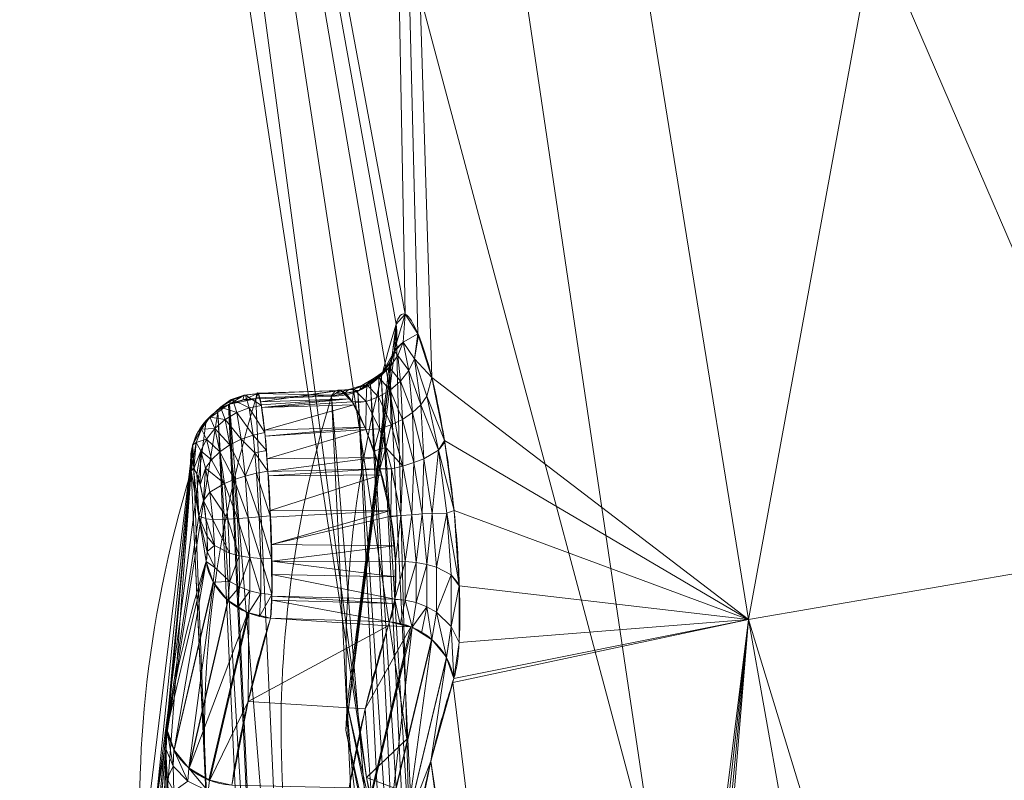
# Model space of a CAD drawing. Header units: millimetres. Extents: x -71 to 71, y -145 to 145.
# Tile 18 of 256: x -42.55 to -38.21, y -109.46 to -106.11. Entities that reach past the tile are written whole.
import ezdxf

# ---------------------------------------------------------------- set-up
doc = ezdxf.new("R2010")
doc.units = ezdxf.units.MM
doc.layers.add('1', color=7, linetype='CONTINUOUS')

msp = doc.modelspace()

# ---------------------------------------------------------------- linework, layer by layer
at = {"layer": '1', "color": 163, "linetype": 'Continuous', "lineweight": 13}
for p, q in [((-41.178, -107.767, -4.833), (-41.5118, -107.7781, -4.8367)), ((-40.9229, -108.7626, -5.1683), (-41.4469, -108.7452, -5.1624))]:
    msp.add_line(p, q, dxfattribs=at)
at = {"layer": '1', "color": 163, "linetype": 'Continuous', "lineweight": 13, "extrusion": (0.096087, 0.317768, -0.943287)}
msp.add_arc((8.3158, -109.8657, -33.6427), 0.3, 155.411, 252.0708, dxfattribs=at)
at = {"layer": '1', "color": 163, "linetype": 'Continuous', "lineweight": 13, "extrusion": (0.096773, 0.317769, -0.943217)}
msp.add_arc((8.2193, -110.5472, -33.7038), 0.3, 335.262, 71.964, dxfattribs=at)
at = {"layer": '1', "color": 163, "linetype": 'Continuous', "lineweight": 13, "extrusion": (-0.097977, -0.317688, 0.94312)}
msp.add_arc((-7.6315, -110.9502, 33.7391), 0.3, 204.9687, 284.2082, dxfattribs=at)
at = {"layer": '1', "color": 163, "linetype": 'Continuous', "lineweight": 13, "extrusion": (0.100883, 0.317498, -0.942877)}
msp.add_arc((5.9897, -111.4312, -33.7873), 0.3, 75.3325, 154.4955, dxfattribs=at)
at = {"layer": '1', "color": 163, "linetype": 'Continuous', "lineweight": 13, "extrusion": (-0.049953, -0.31883, 0.946495)}
msp.add_arc((-24.2038, -109.1346, 34.1694), 0.3, 196.8743, 276.4326, dxfattribs=at)
at = {"layer": '1', "color": 163, "linetype": 'Continuous', "lineweight": 13}
for points, knots in [([(-40.6385, -109.0123, -5.222), (-40.633, -108.995, -5.2732), (-40.6233, -108.9511, -5.3729), (-40.6108, -108.8253, -5.5513), (-40.6112, -108.6001, -5.7129), (-40.6326, -108.2808, -5.8038), (-40.6773, -107.9552, -5.7522), (-40.7346, -107.6687, -5.5938), (-40.7973, -107.4751, -5.3311), (-40.8455, -107.3972, -5.07), (-40.876, -107.406, -4.8536), (-40.888, -107.4315, -4.748), (-40.8933, -107.4488, -4.6968)], [0, 0, 0, 0, 0.0625, 0.125, 0.25, 0.375, 0.5, 0.625, 0.75, 0.875, 0.9375, 1, 1, 1, 1]), ([(-41.4469, -108.7452, -5.1624), (-41.4455, -108.7345, -5.194), (-41.4431, -108.7068, -5.2551), (-41.4398, -108.6288, -5.3643), (-41.4396, -108.4937, -5.468), (-41.4462, -108.2965, -5.5209), (-41.458, -108.0943, -5.4944), (-41.4717, -107.9176, -5.3928), (-41.4881, -107.7932, -5.2316), (-41.4999, -107.7488, -5.0677), (-41.5074, -107.7527, -4.9337), (-41.5105, -107.7675, -4.8683), (-41.5118, -107.7781, -4.8367)], [0, 0, 0, 0, 0.0625, 0.125, 0.25, 0.375, 0.5, 0.625, 0.75, 0.875, 0.9375, 1, 1, 1, 1]), ([(-41.178, -107.767, -4.833), (-41.1727, -107.7559, -4.8659), (-41.1606, -107.7403, -4.9338), (-41.1313, -107.7362, -5.0721), (-41.0866, -107.7813, -5.2398), (-41.0362, -107.8857, -5.3759), (-40.9949, -107.9946, -5.456), (-40.9637, -108.0861, -5.4994), (-40.9363, -108.1855, -5.5245), (-40.9093, -108.3241, -5.532), (-40.8918, -108.4977, -5.4884), (-40.8947, -108.6409, -5.3798), (-40.9077, -108.7228, -5.2652), (-40.9174, -108.7515, -5.2013), (-40.9229, -108.7626, -5.1683)], [0, 0, 0, 0, 0.0625, 0.125, 0.25, 0.375, 0.4375, 0.5, 0.5625, 0.625, 0.75, 0.875, 0.9375, 1, 1, 1, 1]), ([(-41.7965, -108.0964, -4.9731), (-41.7951, -108.092, -4.9862), (-41.792, -108.0858, -5.0132), (-41.7843, -108.0844, -5.0685), (-41.7724, -108.1049, -5.1349), (-41.757, -108.1524, -5.2033), (-41.7426, -108.2248, -5.2456), (-41.7313, -108.3084, -5.2573), (-41.7258, -108.3892, -5.2322), (-41.7251, -108.4468, -5.1915), (-41.7274, -108.4756, -5.152), (-41.7295, -108.4882, -5.1273), (-41.7308, -108.4932, -5.1144), (-41.7315, -108.4954, -5.1078)], [0, 0, 0, 0, 0.0625, 0.125, 0.25, 0.375, 0.5, 0.625, 0.75, 0.875, 0.9375, 0.96875, 1, 1, 1, 1]), ([(-41.6182, -109.4821, -2.9749), (-41.6073, -109.4125, -3.1815), (-41.5949, -109.3429, -3.388), (-41.5634, -109.1853, -3.8561), (-41.5434, -109.0972, -4.1177), (-41.4987, -108.9211, -4.6403), (-41.474, -108.8331, -4.9014), (-41.4469, -108.7453, -5.1624), (-41.4469, -108.7452, -5.1624), (-41.4469, -108.7452, -5.1624)], [0, 0, 0, 0, 0.282887, 0.282887, 0.641444, 0.641444, 0.999974, 0.999974, 1, 1, 1, 1]), ([(-40.9229, -108.7626, -5.1683), (-40.9229, -108.7626, -5.1683), (-40.9229, -108.7626, -5.1683), (-40.9508, -108.8504, -4.9075), (-40.9763, -108.9383, -4.6466), (-41.0225, -109.1141, -4.1242), (-41.0432, -109.2022, -3.8629), (-41.0756, -109.3585, -3.3986), (-41.0883, -109.4268, -3.1958), (-41.0996, -109.4951, -2.9929)], [0, 0, 0, 0, 0.000026, 0.000026, 0.36034, 0.36034, 0.72068, 0.72068, 1, 1, 1, 1]), ([(-40.8137, -109.742, -3.0603), (-40.8026, -109.674, -3.2619), (-40.79, -109.606, -3.4634), (-40.7578, -109.4502, -3.9247), (-40.7373, -109.3626, -4.1844), (-40.6915, -109.1873, -4.7035), (-40.6662, -109.0998, -4.9629), (-40.6385, -109.0123, -5.222)], [0, 0, 0, 0, 0.279311, 0.279311, 0.63965, 0.63965, 1, 1, 1, 1])]:
    msp.add_open_spline(points, degree=3, knots=knots, dxfattribs=at)
for points in [[(-40.8933, -107.4488, -4.6968), (-41.0948, -108.1175, -2.7166), (-41.1932, -109.3529, 0.9493), (-40.9106, -110.3593, 3.9299), (-40.7288, -110.8012, 5.2404)], [(-41.5118, -107.7781, -4.8367), (-41.5971, -108.0582, -4.0054), (-41.7204, -108.6198, -2.3384), (-41.7595, -109.4641, 0.1678), (-41.6476, -110.3077, 2.6723), (-41.4718, -110.8677, 4.3351), (-41.3585, -111.1467, 5.1634)], [(-41.0131, -111.1353, 5.1673), (-41.2287, -110.6117, 3.6125), (-41.4908, -109.5269, 0.3914), (-41.3592, -108.3663, -3.054), (-41.178, -107.767, -4.833)], [(-41.6428, -111.4804, 5.0899), (-41.8179, -111.0506, 3.8123), (-42.1022, -110.0505, 0.843), (-42.0072, -108.7863, -2.9205), (-41.7965, -108.0964, -4.9731)], [(-41.7315, -108.4954, -5.1078), (-41.8075, -108.7406, -4.3776), (-41.8652, -108.9872, -3.6435), (-41.9041, -109.2351, -2.9068)], [(-41.8692, -109.8021, -2.4976), (-41.9013, -109.55, -2.4979), (-41.917, -109.3168, -2.6638), (-41.9041, -109.2351, -2.9068)]]:
    msp.add_open_spline(points, degree=3, dxfattribs=at)
for points in [[(-39.3392, -108.7523, -11.1659), (-41.0234, -98.3203, -8.0652), (-37.2442, -97.3177, -15.9615)], [(-37.2442, -97.3177, -15.9615), (-35.958, -108.1694, -18.6279), (-39.3392, -108.7523, -11.1659)], [(-42.4282, -98.9188, 0.0055), (-41.0234, -98.3203, -8.0652), (-40.8527, -107.4053, -5.0133)], [(-41.0234, -98.3203, -8.0652), (-40.7355, -107.6844, -5.5762), (-40.7967, -107.4914, -5.3216)], [(-40.7355, -107.6844, -5.5762), (-41.0234, -98.3203, -8.0652), (-39.3392, -108.7523, -11.1659)], [(-40.7967, -107.4914, -5.3216), (-40.8527, -107.4053, -5.0133), (-41.0234, -98.3203, -8.0652)], [(-41.0232, -109.4484, 4.1999), (-42.5536, -99.3802, 7.6604), (-42.4282, -98.9188, 0.0055)], [(-40.8527, -107.4053, -5.0133), (-40.8933, -107.4488, -4.6968), (-42.4282, -98.9188, 0.0055)], [(-42.4282, -98.9188, 0.0055), (-40.846, -109.2802, 0.7316), (-41.0232, -109.4484, 4.1999)], [(-42.4282, -98.9188, 0.0055), (-40.8794, -107.9843, -3.1094), (-40.846, -109.2802, 0.7316)], [(-40.8933, -107.4488, -4.6968), (-40.8794, -107.9843, -3.1094), (-42.4282, -98.9188, 0.0055)], [(-42.5536, -99.3802, 7.6604), (-41.0232, -109.4484, 4.1999), (-39.7376, -109.935, 12.0645)], [(-39.7376, -109.935, 12.0645), (-41.1933, -100.1131, 15.8777), (-42.5536, -99.3802, 7.6604)], [(-41.1933, -100.1131, 15.8777), (-39.7376, -109.935, 12.0645), (-36.8112, -110.2718, 19.4347)], [(-36.8112, -110.2718, 19.4347), (-37.9325, -100.6386, 23.4731), (-41.1933, -100.1131, 15.8777)], [(-40.8527, -107.4053, -5.0133), (-40.8616, -107.5279, -5.0145), (-40.9004, -107.562, -4.7356)], [(-40.9004, -107.562, -4.7356), (-40.8933, -107.4488, -4.6968), (-40.8527, -107.4053, -5.0133)], [(-40.8616, -107.5279, -5.0145), (-40.8527, -107.4053, -5.0133), (-40.7967, -107.4914, -5.3216)], [(-41.1153, -109.24, 0.2385), (-41.1084, -109.1272, 0.2766), (-40.8933, -107.4488, -4.6968)], [(-40.8933, -107.4488, -4.6968), (-40.8992, -107.5621, -4.7355), (-41.1153, -109.24, 0.2385)], [(-40.7967, -107.4914, -5.3216), (-40.8115, -107.6024, -5.2817), (-40.8616, -107.5279, -5.0145)], [(-40.7967, -107.4914, -5.3216), (-40.795, -107.497, -5.3289), (-40.8115, -107.6024, -5.2817)], [(-40.8115, -107.6024, -5.2817), (-40.795, -107.497, -5.3289), (-40.7355, -107.6844, -5.5762)], [(-40.8616, -107.5279, -5.0145), (-40.8856, -107.5864, -5.0142), (-40.9007, -107.5674, -4.7375)], [(-40.9007, -107.5674, -4.7375), (-40.9004, -107.562, -4.7356), (-40.8616, -107.5279, -5.0145)], [(-40.8369, -107.6533, -5.2624), (-40.8856, -107.5864, -5.0142), (-40.8616, -107.5279, -5.0145)], [(-40.8616, -107.5279, -5.0145), (-40.8115, -107.6024, -5.2817), (-40.8369, -107.6533, -5.2624)], [(-41.1153, -109.24, 0.2385), (-40.8992, -107.5621, -4.7355), (-40.9221, -107.6193, -4.7571)], [(-40.9221, -107.6396, -5.016), (-40.9586, -107.6711, -4.7783), (-40.9007, -107.5674, -4.7375)], [(-40.9007, -107.5674, -4.7375), (-40.8856, -107.5864, -5.0142), (-40.9221, -107.6396, -5.016)], [(-40.8735, -107.7001, -5.2469), (-40.9221, -107.6396, -5.016), (-40.8856, -107.5864, -5.0142)], [(-40.8856, -107.5864, -5.0142), (-40.8369, -107.6533, -5.2624), (-40.8735, -107.7001, -5.2469)], [(-41.1153, -109.24, 0.2385), (-40.9221, -107.6193, -4.7571), (-40.7597, -110.9718, 5.1872)], [(-40.7597, -110.9718, 5.1872), (-40.9221, -107.6193, -4.7571), (-40.9586, -107.6711, -4.7783)], [(-40.7842, -107.8041, -5.4683), (-40.8369, -107.6533, -5.2624), (-40.8115, -107.6024, -5.2817)], [(-40.7355, -107.6844, -5.5762), (-40.7573, -107.7672, -5.5024), (-40.8115, -107.6024, -5.2817)], [(-40.8115, -107.6024, -5.2817), (-40.7573, -107.7672, -5.5024), (-40.7842, -107.8041, -5.4683)], [(-40.9899, -107.6871, -4.9074), (-41.0106, -107.7086, -4.7962), (-40.9586, -107.6711, -4.7783)], [(-40.7962, -111.0254, 5.1742), (-40.9586, -107.6711, -4.7783), (-41.0065, -107.7136, -4.7975)], [(-40.9221, -107.6396, -5.016), (-40.9691, -107.6836, -5.0198), (-40.9899, -107.6871, -4.9074)], [(-40.9899, -107.6871, -4.9074), (-40.9586, -107.6711, -4.7783), (-40.9221, -107.6396, -5.016)], [(-40.9192, -107.7397, -5.2362), (-40.9691, -107.6836, -5.0198), (-40.9221, -107.6396, -5.016)], [(-40.9586, -107.6711, -4.7783), (-40.7962, -111.0254, 5.1742), (-40.7597, -110.9718, 5.1872)], [(-40.9221, -107.6396, -5.016), (-40.8735, -107.7001, -5.2469), (-40.9192, -107.7397, -5.2362)], [(-40.8208, -107.8387, -5.4391), (-40.8735, -107.7001, -5.2469), (-40.8369, -107.6533, -5.2624)], [(-40.8369, -107.6533, -5.2624), (-40.7842, -107.8041, -5.4683), (-40.8208, -107.8387, -5.4391)], [(-41.0567, -107.7418, -4.8121), (-41.0446, -107.7189, -4.9184), (-41.1023, -107.7376, -4.9281)], [(-41.0796, -107.7354, -5.0321), (-41.1023, -107.7376, -4.9281), (-41.0446, -107.7189, -4.9184)], [(-41.0446, -107.7189, -4.9184), (-41.0229, -107.7159, -5.0254), (-41.0796, -107.7354, -5.0321)], [(-41.0254, -107.7895, -5.2308), (-41.0796, -107.7354, -5.0321), (-41.0229, -107.7159, -5.0254)], [(-40.8437, -111.0705, 5.1656), (-41.0065, -107.7136, -4.7975), (-41.062, -107.744, -4.8134)], [(-40.9899, -107.6871, -4.9074), (-41.0446, -107.7189, -4.9184), (-41.0567, -107.7418, -4.8121)], [(-41.0567, -107.7418, -4.8121), (-41.0106, -107.7086, -4.7962), (-40.9899, -107.6871, -4.9074)], [(-41.0229, -107.7159, -5.0254), (-41.0446, -107.7189, -4.9184), (-40.9899, -107.6871, -4.9074)], [(-41.0229, -107.7159, -5.0254), (-40.9711, -107.7698, -5.2309), (-41.0254, -107.7895, -5.2308)], [(-40.9899, -107.6871, -4.9074), (-40.9691, -107.6836, -5.0198), (-41.0229, -107.7159, -5.0254)], [(-40.9711, -107.7698, -5.2309), (-41.0229, -107.7159, -5.0254), (-40.9691, -107.6836, -5.0198)], [(-41.0065, -107.7136, -4.7975), (-40.8437, -111.0705, 5.1656), (-40.7962, -111.0254, 5.1742)], [(-40.9691, -107.6836, -5.0198), (-40.9192, -107.7397, -5.2362), (-40.9711, -107.7698, -5.2309)], [(-40.8653, -107.8689, -5.4168), (-40.9192, -107.7397, -5.2362), (-40.8735, -107.7001, -5.2469)], [(-40.8735, -107.7001, -5.2469), (-40.8208, -107.8387, -5.4391), (-40.8653, -107.8689, -5.4168)], [(-40.7573, -107.7672, -5.5024), (-40.7355, -107.6844, -5.5762), (-40.6793, -107.9624, -5.7345)], [(-39.3392, -108.7523, -11.1659), (-40.6793, -107.9624, -5.7345), (-40.7355, -107.6844, -5.5762)], [(-41.5636, -107.7623, -4.9454), (-41.6213, -107.7811, -4.9553), (-41.6278, -107.8011, -4.8563)], [(-41.6278, -107.8011, -4.8563), (-41.5692, -107.7836, -4.8444), (-41.5636, -107.7623, -4.9454)], [(-41.5568, -107.7622, -5.0455), (-41.6135, -107.782, -5.0529), (-41.6213, -107.7811, -4.9553)], [(-41.6213, -107.7811, -4.9553), (-41.5636, -107.7623, -4.9454), (-41.5568, -107.7622, -5.0455)], [(-41.6135, -107.782, -5.0529), (-41.5568, -107.7622, -5.0455), (-41.541, -107.8186, -5.2319)], [(-41.5692, -107.7836, -4.8444), (-41.5118, -107.7781, -4.8367), (-41.507, -107.7558, -4.9371)], [(-41.507, -107.7558, -4.9371), (-41.5636, -107.7623, -4.9454), (-41.5692, -107.7836, -4.8444)], [(-41.5636, -107.7623, -4.9454), (-41.507, -107.7558, -4.9371), (-41.5012, -107.7544, -5.0373)], [(-41.5012, -107.7544, -5.0373), (-41.5568, -107.7622, -5.0455), (-41.5636, -107.7623, -4.9454)], [(-41.5568, -107.7622, -5.0455), (-41.5012, -107.7544, -5.0373), (-41.4874, -107.8083, -5.226)], [(-41.4874, -107.8083, -5.226), (-41.541, -107.8186, -5.2319), (-41.5568, -107.7622, -5.0455)], [(-41.5118, -107.7781, -4.8367), (-41.178, -107.767, -4.833), (-41.1707, -107.7621, -4.8703), (-41.5099, -107.7735, -4.8733)], [(-41.5022, -107.7546, -5.0221), (-41.5099, -107.7735, -4.8733), (-41.1707, -107.7621, -4.8703)], [(-41.5016, -107.7531, -5.0342), (-41.5022, -107.7546, -5.0221), (-41.1409, -107.7421, -5.0227)], [(-41.1707, -107.7621, -4.8703), (-41.1409, -107.7421, -5.0227), (-41.5022, -107.7546, -5.0221)], [(-41.4915, -107.7909, -5.1736), (-41.5016, -107.7531, -5.0342), (-41.1409, -107.7421, -5.0227)], [(-41.1409, -107.7421, -5.0227), (-41.1384, -107.7405, -5.0355), (-41.4915, -107.7909, -5.1736)], [(-41.1384, -107.7405, -5.0355), (-41.1003, -107.7782, -5.1783), (-41.4915, -107.7909, -5.1736)], [(-40.8986, -111.1044, 5.1618), (-41.062, -107.744, -4.8134), (-41.178, -107.767, -4.833)], [(-41.1577, -107.7534, -4.9371), (-41.178, -107.767, -4.833), (-41.1222, -107.7554, -4.8234)], [(-41.1222, -107.7554, -4.8234), (-41.1023, -107.7376, -4.9281), (-41.1577, -107.7534, -4.9371)], [(-41.1384, -107.7405, -5.0355), (-41.1577, -107.7534, -4.9371), (-41.1023, -107.7376, -4.9281)], [(-41.1023, -107.7376, -4.9281), (-41.0796, -107.7354, -5.0321), (-41.1384, -107.7405, -5.0355)], [(-41.0862, -107.7921, -5.2311), (-41.1384, -107.7405, -5.0355), (-41.0796, -107.7354, -5.0321)], [(-41.1023, -107.7376, -4.9281), (-41.1222, -107.7554, -4.8234), (-41.0567, -107.7418, -4.8121)], [(-41.0796, -107.7354, -5.0321), (-41.0254, -107.7895, -5.2308), (-41.0862, -107.7921, -5.2311)], [(-41.062, -107.744, -4.8134), (-40.8986, -111.1044, 5.1618), (-40.8437, -111.0705, 5.1656)], [(-40.9151, -107.8932, -5.4022), (-40.9711, -107.7698, -5.2309), (-40.9192, -107.7397, -5.2362)], [(-40.9192, -107.7397, -5.2362), (-40.8653, -107.8689, -5.4168), (-40.9151, -107.8932, -5.4022)], [(-41.6673, -107.8145, -5.0588), (-41.6833, -107.8315, -4.8722), (-41.6213, -107.7811, -4.9553)], [(-41.6833, -107.8315, -4.8722), (-41.6278, -107.8011, -4.8563), (-41.6213, -107.7811, -4.9553)], [(-41.6331, -107.8033, -4.8576), (-41.6792, -107.8366, -4.8735), (-41.478, -111.1801, 5.1685)], [(-41.6213, -107.7811, -4.9553), (-41.6135, -107.782, -5.0529), (-41.6673, -107.8145, -5.0588)], [(-41.6673, -107.8145, -5.0588), (-41.6135, -107.782, -5.0529), (-41.5954, -107.8389, -5.2329)], [(-41.478, -111.1801, 5.1685), (-41.4727, -111.1786, 5.1683), (-41.6275, -107.8022, -4.8566), (-41.6331, -107.8033, -4.8576)], [(-41.3585, -111.1467, 5.1634), (-41.5118, -107.7781, -4.8367), (-41.6275, -107.8022, -4.8566)], [(-41.6275, -107.8022, -4.8566), (-41.4727, -111.1786, 5.1683), (-41.3585, -111.1467, 5.1634)], [(-41.541, -107.8186, -5.2319), (-41.5954, -107.8389, -5.2329), (-41.6135, -107.782, -5.0529)], [(-41.3585, -111.1467, 5.1634), (-41.0131, -111.1353, 5.1673), (-41.178, -107.767, -4.833), (-41.5118, -107.7781, -4.8367)], [(-41.4877, -107.8051, -5.2257), (-41.4915, -107.7909, -5.1736), (-41.1003, -107.7782, -5.1783)], [(-41.4862, -107.8168, -5.2402), (-41.4877, -107.8051, -5.2257), (-41.1003, -107.7782, -5.1783)], [(-41.1003, -107.7782, -5.1783), (-41.0862, -107.7921, -5.2311), (-41.4862, -107.8168, -5.2402)], [(-41.0862, -107.7921, -5.2311), (-41.0802, -107.8042, -5.2472), (-41.4862, -107.8168, -5.2402)], [(-41.4737, -107.9167, -5.3643), (-41.4862, -107.8168, -5.2402), (-41.0802, -107.8042, -5.2472)], [(-41.0802, -107.8042, -5.2472), (-41.0316, -107.9029, -5.3783), (-41.4737, -107.9167, -5.3643)], [(-41.178, -107.767, -4.833), (-41.0131, -111.1353, 5.1673), (-40.8986, -111.1044, 5.1618)], [(-41.0254, -107.7895, -5.2308), (-41.0836, -107.7974, -5.2382), (-41.0862, -107.7921, -5.2311)], [(-41.0263, -107.9136, -5.3924), (-41.0836, -107.7974, -5.2382), (-41.0254, -107.7895, -5.2308)], [(-41.0254, -107.7895, -5.2308), (-40.967, -107.9108, -5.3956), (-41.0263, -107.9136, -5.3924)], [(-40.967, -107.9108, -5.3956), (-41.0254, -107.7895, -5.2308), (-40.9711, -107.7698, -5.2309)], [(-40.9711, -107.7698, -5.2309), (-40.9151, -107.8932, -5.4022), (-40.967, -107.9108, -5.3956)], [(-40.7714, -108.0424, -5.5651), (-40.8208, -107.8387, -5.4391), (-40.7842, -107.8041, -5.4683)], [(-40.7842, -107.8041, -5.4683), (-40.7573, -107.7672, -5.5024), (-40.7067, -108.005, -5.645)], [(-40.7842, -107.8041, -5.4683), (-40.7067, -108.005, -5.645), (-40.7714, -108.0424, -5.5651)], [(-40.6793, -107.9624, -5.7345), (-40.7067, -108.005, -5.645), (-40.7573, -107.7672, -5.5024)], [(-41.5238, -111.216, 5.1627), (-41.6792, -107.8366, -4.8735), (-41.9525, -109.5663, 0.1358)], [(-41.6792, -107.8366, -4.8735), (-41.7313, -107.874, -4.8915), (-41.9525, -109.5663, 0.1358)], [(-41.6673, -107.8145, -5.0588), (-41.7143, -107.8587, -5.0628), (-41.7313, -107.874, -4.8915)], [(-41.7313, -107.874, -4.8915), (-41.6833, -107.8315, -4.8722), (-41.6673, -107.8145, -5.0588)], [(-41.7143, -107.8587, -5.0628), (-41.6673, -107.8145, -5.0588), (-41.6473, -107.8696, -5.2283)], [(-41.6792, -107.8366, -4.8735), (-41.5238, -111.216, 5.1627), (-41.478, -111.1801, 5.1685)], [(-41.5954, -107.8389, -5.2329), (-41.6473, -107.8696, -5.2283), (-41.6673, -107.8145, -5.0588)], [(-41.6473, -107.8696, -5.2283), (-41.5954, -107.8389, -5.2329), (-41.5763, -107.9562, -5.3767)], [(-41.5954, -107.8389, -5.2329), (-41.541, -107.8186, -5.2319), (-41.524, -107.9381, -5.3828)], [(-41.524, -107.9381, -5.3828), (-41.5763, -107.9562, -5.3767), (-41.5954, -107.8389, -5.2329)], [(-41.541, -107.8186, -5.2319), (-41.4874, -107.8083, -5.226), (-41.4725, -107.9269, -5.3813)], [(-41.4725, -107.9269, -5.3813), (-41.524, -107.9381, -5.3828), (-41.541, -107.8186, -5.2319)], [(-40.8149, -108.0596, -5.5354), (-40.8653, -107.8689, -5.4168), (-40.8208, -107.8387, -5.4391)], [(-40.8208, -107.8387, -5.4391), (-40.7714, -108.0424, -5.5651), (-40.8149, -108.0596, -5.5354)], [(-41.9525, -109.5663, 0.1358), (-41.7313, -107.874, -4.8915), (-41.7891, -107.9778, -4.9324)], [(-41.7143, -107.8587, -5.0628), (-41.7509, -107.9121, -5.0643), (-41.7678, -107.926, -4.9127)], [(-41.7678, -107.926, -4.9127), (-41.7313, -107.874, -4.8915), (-41.7143, -107.8587, -5.0628)], [(-41.7509, -107.9121, -5.0643), (-41.7143, -107.8587, -5.0628), (-41.6931, -107.9096, -5.2177)], [(-41.6473, -107.8696, -5.2283), (-41.6931, -107.9096, -5.2177), (-41.7143, -107.8587, -5.0628)], [(-41.6931, -107.9096, -5.2177), (-41.6473, -107.8696, -5.2283), (-41.6263, -107.9811, -5.3624)], [(-41.5763, -107.9562, -5.3767), (-41.6263, -107.9811, -5.3624), (-41.6473, -107.8696, -5.2283)], [(-40.9388, -107.9927, -5.4578), (-40.967, -107.9108, -5.3956), (-40.9151, -107.8932, -5.4022)], [(-40.9388, -107.9927, -5.4578), (-40.9151, -107.8932, -5.4022), (-40.8629, -108.0746, -5.5144)], [(-40.8629, -108.0746, -5.5144), (-40.9151, -107.8932, -5.4022), (-40.8653, -107.8689, -5.4168)], [(-40.8653, -107.8689, -5.4168), (-40.8149, -108.0596, -5.5354), (-40.8629, -108.0746, -5.5144)], [(-41.7509, -107.9121, -5.0643), (-41.7749, -107.9706, -5.0636), (-41.7906, -107.9832, -4.9343)], [(-41.7906, -107.9832, -4.9343), (-41.7678, -107.926, -4.9127), (-41.7509, -107.9121, -5.0643)], [(-41.7749, -107.9706, -5.0636), (-41.7509, -107.9121, -5.0643), (-41.7298, -107.9568, -5.2018)], [(-41.6931, -107.9096, -5.2177), (-41.7298, -107.9568, -5.2018), (-41.7509, -107.9121, -5.0643)], [(-41.7298, -107.9568, -5.2018), (-41.6931, -107.9096, -5.2177), (-41.671, -108.0119, -5.3399)], [(-41.6263, -107.9811, -5.3624), (-41.671, -108.0119, -5.3399), (-41.6931, -107.9096, -5.2177)], [(-41.524, -107.9381, -5.3828), (-41.4725, -107.9269, -5.3813), (-41.4653, -108.0064, -5.4396)], [(-41.4705, -107.9427, -5.3965), (-41.4737, -107.9167, -5.3643), (-41.0316, -107.9029, -5.3783)], [(-41.0316, -107.9029, -5.3783), (-41.0263, -107.9136, -5.3924), (-41.4705, -107.9427, -5.3965)], [(-41.4628, -108.0428, -5.4514), (-41.4705, -107.9427, -5.3965), (-41.0263, -107.9136, -5.3924)], [(-41.0263, -107.9136, -5.3924), (-40.9825, -108.0364, -5.4659), (-41.4628, -108.0428, -5.4514)], [(-40.9924, -108.0088, -5.4493), (-41.0263, -107.9136, -5.3924), (-40.967, -107.9108, -5.3956)], [(-40.967, -107.9108, -5.3956), (-40.9388, -107.9927, -5.4578), (-40.9924, -108.0088, -5.4493)], [(-41.7891, -107.9778, -4.9324), (-41.9892, -109.6189, 0.1186), (-41.9525, -109.5663, 0.1358)], [(-41.9388, -109.6482, 0.108), (-41.9892, -109.6189, 0.1186), (-41.7891, -107.9778, -4.9324)], [(-41.7891, -107.9778, -4.9324), (-41.7894, -107.9833, -4.9343), (-41.9388, -109.6482, 0.108)], [(-41.7749, -107.9706, -5.0636), (-41.7858, -108.0867, -5.0561), (-41.7965, -108.0965, -4.9731)], [(-41.7965, -108.0965, -4.9731), (-41.7906, -107.9832, -4.9343), (-41.7749, -107.9706, -5.0636)], [(-41.7858, -108.0867, -5.0561), (-41.7749, -107.9706, -5.0636), (-41.7552, -108.0079, -5.1815)], [(-41.7298, -107.9568, -5.2018), (-41.7552, -108.0079, -5.1815), (-41.7749, -107.9706, -5.0636)], [(-41.7552, -108.0079, -5.1815), (-41.7298, -107.9568, -5.2018), (-41.7077, -108.0471, -5.3103)], [(-41.671, -108.0119, -5.3399), (-41.7077, -108.0471, -5.3103), (-41.7298, -107.9568, -5.2018)], [(-41.6263, -107.9811, -5.3624), (-41.5763, -107.9562, -5.3767), (-41.5587, -108.1191, -5.4662)], [(-41.5763, -107.9562, -5.3767), (-41.524, -107.9381, -5.3828), (-41.5159, -108.0171, -5.4386)], [(-41.5587, -108.1191, -5.4662), (-41.5763, -107.9562, -5.3767), (-41.5159, -108.0171, -5.4386)], [(-41.4653, -108.0064, -5.4396), (-41.5159, -108.0171, -5.4386), (-41.524, -107.9381, -5.3828)], [(-40.6793, -107.9624, -5.7345), (-40.6783, -107.9697, -5.7356), (-40.7067, -108.005, -5.645)], [(-40.7067, -108.005, -5.645), (-40.6783, -107.9697, -5.7356), (-40.6375, -108.2702, -5.7803)], [(-39.3392, -108.7523, -11.1659), (-40.6375, -108.2702, -5.7803), (-40.6793, -107.9624, -5.7345)], [(-41.7197, -109.7881, 0.0576), (-41.9388, -109.6482, 0.108), (-41.7894, -107.9833, -4.9343)], [(-41.7894, -107.9833, -4.9343), (-41.7965, -108.0965, -4.9731), (-41.7197, -109.7881, 0.0576)], [(-41.7552, -108.0079, -5.1815), (-41.7719, -108.1091, -5.1346), (-41.7858, -108.0867, -5.0561)], [(-41.757, -108.1578, -5.1992), (-41.7719, -108.1091, -5.1346), (-41.7552, -108.0079, -5.1815)], [(-41.7552, -108.0079, -5.1815), (-41.7345, -108.0846, -5.2754), (-41.757, -108.1578, -5.1992)], [(-41.7077, -108.0471, -5.3103), (-41.7345, -108.0846, -5.2754), (-41.7552, -108.0079, -5.1815)], [(-41.7077, -108.0471, -5.3103), (-41.671, -108.0119, -5.3399), (-41.6508, -108.152, -5.4147)], [(-41.671, -108.0119, -5.3399), (-41.6263, -107.9811, -5.3624), (-41.6071, -108.1344, -5.4449)], [(-41.6071, -108.1344, -5.4449), (-41.6508, -108.152, -5.4147), (-41.671, -108.0119, -5.3399)], [(-41.5587, -108.1191, -5.4662), (-41.6071, -108.1344, -5.4449), (-41.6263, -107.9811, -5.3624)], [(-41.5159, -108.0171, -5.4386), (-41.5083, -108.1066, -5.4783), (-41.5587, -108.1191, -5.4662)], [(-41.5159, -108.0171, -5.4386), (-41.4653, -108.0064, -5.4396), (-41.4585, -108.0973, -5.4815)], [(-41.4585, -108.0973, -5.4815), (-41.5083, -108.1066, -5.4783), (-41.5159, -108.0171, -5.4386)], [(-40.9644, -108.087, -5.4962), (-40.9924, -108.0088, -5.4493), (-40.9388, -107.9927, -5.4578)], [(-40.9388, -107.9927, -5.4578), (-40.9128, -108.0868, -5.5025), (-40.9644, -108.087, -5.4962)], [(-40.8629, -108.0746, -5.5144), (-40.9128, -108.0868, -5.5025), (-40.9388, -107.9927, -5.4578)], [(-40.7346, -108.2841, -5.596), (-40.7714, -108.0424, -5.5651), (-40.7067, -108.005, -5.645)], [(-40.7067, -108.005, -5.645), (-40.6692, -108.2833, -5.6784), (-40.7346, -108.2841, -5.596)], [(-40.6375, -108.2702, -5.7803), (-40.6692, -108.2833, -5.6784), (-40.7067, -108.005, -5.645)], [(-41.7345, -108.0846, -5.2754), (-41.7077, -108.0471, -5.3103), (-41.6508, -108.152, -5.4147)], [(-41.4585, -108.0985, -5.4819), (-41.4628, -108.0428, -5.4514), (-40.9825, -108.0364, -5.4659)], [(-40.9825, -108.0364, -5.4659), (-40.9644, -108.087, -5.4962), (-41.4585, -108.0985, -5.4819)], [(-40.8242, -108.2895, -5.5417), (-40.8629, -108.0746, -5.5144), (-40.8149, -108.0596, -5.5354)], [(-40.8149, -108.0596, -5.5354), (-40.7774, -108.2863, -5.5646), (-40.8242, -108.2895, -5.5417)], [(-40.7774, -108.2863, -5.5646), (-40.8149, -108.0596, -5.5354), (-40.7714, -108.0424, -5.5651)], [(-40.7714, -108.0424, -5.5651), (-40.7346, -108.2841, -5.596), (-40.7774, -108.2863, -5.5646)], [(-41.6428, -111.4804, 5.0899), (-41.7965, -108.0965, -4.9731), (-41.9592, -109.7811, -1.2828)], [(-41.7965, -108.0965, -4.9731), (-41.9481, -109.7525, -1.5226), (-41.9592, -109.7811, -1.2828)], [(-41.7965, -108.0965, -4.9731), (-41.9253, -109.8161, -1.741), (-41.9481, -109.7525, -1.5226)], [(-41.9253, -109.8161, -1.741), (-41.7965, -108.0965, -4.9731), (-41.9055, -109.245, -2.8797)], [(-41.9041, -109.2351, -2.9068), (-41.9055, -109.245, -2.8797), (-41.7965, -108.0965, -4.9731)], [(-41.9041, -109.2351, -2.9068), (-41.7965, -108.0965, -4.9731), (-41.764, -108.2958, -5.0407)], [(-41.764, -108.2958, -5.0407), (-41.7965, -108.0965, -4.9731), (-41.7864, -108.0861, -5.0527)], [(-41.7864, -108.0861, -5.0527), (-41.7723, -108.1085, -5.1327), (-41.764, -108.2958, -5.0407)], [(-41.7723, -108.1085, -5.1327), (-41.7569, -108.1576, -5.1999), (-41.7433, -108.2257, -5.2401), (-41.764, -108.2958, -5.0407)], [(-41.743, -108.2271, -5.2406), (-41.757, -108.1578, -5.1992), (-41.7345, -108.0846, -5.2754)], [(-41.7345, -108.0846, -5.2754), (-41.7154, -108.1906, -5.3335), (-41.743, -108.2271, -5.2406)], [(-41.6508, -108.152, -5.4147), (-41.7154, -108.1906, -5.3335), (-41.7345, -108.0846, -5.2754)], [(-41.5587, -108.1191, -5.4662), (-41.5083, -108.1066, -5.4783), (-41.4965, -108.2988, -5.4996)], [(-41.5083, -108.1066, -5.4783), (-41.4585, -108.0973, -5.4815), (-41.448, -108.294, -5.5057)], [(-41.448, -108.294, -5.5057), (-41.4965, -108.2988, -5.4996), (-41.5083, -108.1066, -5.4783)], [(-41.4574, -108.1175, -5.4843), (-41.4585, -108.0985, -5.4819), (-40.9644, -108.087, -5.4962)], [(-40.9644, -108.087, -5.4962), (-40.9584, -108.1129, -5.4999), (-41.4574, -108.1175, -5.4843)], [(-40.9162, -108.2954, -5.5263), (-40.9644, -108.087, -5.4962), (-40.9128, -108.0868, -5.5025)], [(-40.9128, -108.0868, -5.5025), (-40.8728, -108.2936, -5.5278), (-40.9162, -108.2954, -5.5263)], [(-40.8728, -108.2936, -5.5278), (-40.9128, -108.0868, -5.5025), (-40.8629, -108.0746, -5.5144)], [(-40.8629, -108.0746, -5.5144), (-40.8242, -108.2895, -5.5417), (-40.8728, -108.2936, -5.5278)], [(-41.7154, -108.1906, -5.3335), (-41.6508, -108.152, -5.4147), (-41.6359, -108.309, -5.429)], [(-41.6508, -108.152, -5.4147), (-41.6071, -108.1344, -5.4449), (-41.5928, -108.3065, -5.4611)], [(-41.5928, -108.3065, -5.4611), (-41.6359, -108.309, -5.429), (-41.6508, -108.152, -5.4147)], [(-41.6071, -108.1344, -5.4449), (-41.5587, -108.1191, -5.4662), (-41.5456, -108.3031, -5.4849)], [(-41.5456, -108.3031, -5.4849), (-41.5928, -108.3065, -5.4611), (-41.6071, -108.1344, -5.4449)], [(-41.4965, -108.2988, -5.4996), (-41.5456, -108.3031, -5.4849), (-41.5587, -108.1191, -5.4662)], [(-41.4485, -108.2716, -5.5037), (-41.4574, -108.1175, -5.4843), (-40.9584, -108.1129, -5.4999)], [(-40.9584, -108.1129, -5.4999), (-40.9216, -108.272, -5.5229), (-41.4485, -108.2716, -5.5037)], [(-41.743, -108.2271, -5.2406), (-41.7154, -108.1906, -5.3335), (-41.7012, -108.3105, -5.3452)], [(-41.6359, -108.309, -5.429), (-41.7012, -108.3105, -5.3452), (-41.7154, -108.1906, -5.3335)], [(-39.3392, -108.7523, -11.1659), (-35.958, -108.1694, -18.6279), (-36.4924, -118.0862, -16.0674)], [(-41.764, -108.2958, -5.0407), (-41.7433, -108.2257, -5.2401), (-41.7324, -108.3068, -5.2512)], [(-41.7012, -108.3105, -5.3452), (-41.7324, -108.3076, -5.2505), (-41.743, -108.2271, -5.2406)], [(-41.4469, -108.3007, -5.5073), (-41.4485, -108.2716, -5.5037), (-40.9216, -108.272, -5.5229)], [(-41.443, -108.4203, -5.4737), (-41.4469, -108.3007, -5.5073), (-40.9216, -108.272, -5.5229)], [(-40.9216, -108.272, -5.5229), (-40.9162, -108.2954, -5.5263), (-41.443, -108.4203, -5.4737)], [(-40.758, -108.5091, -5.5035), (-40.7774, -108.2863, -5.5646), (-40.7346, -108.2841, -5.596)], [(-40.7346, -108.2841, -5.596), (-40.7155, -108.5213, -5.5309), (-40.758, -108.5091, -5.5035)], [(-40.7155, -108.5213, -5.5309), (-40.7346, -108.2841, -5.596), (-40.6692, -108.2833, -5.6784)], [(-40.6692, -108.2833, -5.6784), (-40.6498, -108.5552, -5.6029), (-40.7155, -108.5213, -5.5309)], [(-40.6692, -108.2833, -5.6784), (-40.6375, -108.2702, -5.7803), (-40.6147, -108.5973, -5.6917)], [(-40.6147, -108.5973, -5.6917), (-40.6498, -108.5552, -5.6029), (-40.6692, -108.2833, -5.6784)], [(-40.6143, -108.6028, -5.6902), (-40.6375, -108.2702, -5.7803), (-39.3392, -108.7523, -11.1659)], [(-41.764, -108.2958, -5.0407), (-41.7315, -108.4954, -5.1078), (-41.9041, -109.2351, -2.9068)], [(-41.764, -108.2958, -5.0407), (-41.7266, -108.3869, -5.2284), (-41.7261, -108.4553, -5.1776)], [(-41.7324, -108.3068, -5.2512), (-41.7266, -108.3869, -5.2284), (-41.764, -108.2958, -5.0407)], [(-41.7261, -108.4553, -5.1776), (-41.7312, -108.4944, -5.1107), (-41.764, -108.2958, -5.0407)], [(-41.7312, -108.4944, -5.1107), (-41.7315, -108.4954, -5.1078), (-41.764, -108.2958, -5.0407)], [(-41.6936, -108.4257, -5.3119), (-41.7265, -108.3862, -5.2291), (-41.7324, -108.3076, -5.2505)], [(-41.7324, -108.3076, -5.2505), (-41.7012, -108.3105, -5.3452), (-41.6936, -108.4257, -5.3119)], [(-41.7012, -108.3105, -5.3452), (-41.6359, -108.309, -5.429), (-41.6279, -108.4588, -5.3851)], [(-41.6279, -108.4588, -5.3851), (-41.6936, -108.4257, -5.3119), (-41.7012, -108.3105, -5.3452)], [(-41.6359, -108.309, -5.429), (-41.5928, -108.3065, -5.4611), (-41.5852, -108.4707, -5.4135)], [(-41.5852, -108.4707, -5.4135), (-41.6279, -108.4588, -5.3851), (-41.6359, -108.309, -5.429)], [(-41.5928, -108.3065, -5.4611), (-41.5456, -108.3031, -5.4849), (-41.5385, -108.4788, -5.4346)], [(-41.5385, -108.4788, -5.4346), (-41.5852, -108.4707, -5.4135), (-41.5928, -108.3065, -5.4611)], [(-41.5456, -108.3031, -5.4849), (-41.4965, -108.2988, -5.4996), (-41.4901, -108.4831, -5.448)], [(-41.4901, -108.4831, -5.448), (-41.5385, -108.4788, -5.4346), (-41.5456, -108.3031, -5.4849)], [(-41.4965, -108.2988, -5.4996), (-41.448, -108.294, -5.5057), (-41.4421, -108.4837, -5.454)], [(-41.4421, -108.4837, -5.454), (-41.4901, -108.4831, -5.448), (-41.4965, -108.2988, -5.4996)], [(-40.9162, -108.2954, -5.5263), (-40.9028, -108.4265, -5.4915), (-41.443, -108.4203, -5.4737)], [(-40.8728, -108.2936, -5.5278), (-40.9159, -108.2985, -5.5254), (-40.9162, -108.2954, -5.5263)], [(-40.8956, -108.4969, -5.4729), (-40.9159, -108.2985, -5.5254), (-40.8728, -108.2936, -5.5278)], [(-40.8728, -108.2936, -5.5278), (-40.8524, -108.4964, -5.4715), (-40.8956, -108.4969, -5.4729)], [(-40.8524, -108.4964, -5.4715), (-40.8728, -108.2936, -5.5278), (-40.8242, -108.2895, -5.5417)], [(-40.8242, -108.2895, -5.5417), (-40.8044, -108.5008, -5.4836), (-40.8524, -108.4964, -5.4715)], [(-40.8044, -108.5008, -5.4836), (-40.8242, -108.2895, -5.5417), (-40.7774, -108.2863, -5.5646)], [(-40.7774, -108.2863, -5.5646), (-40.758, -108.5091, -5.5035), (-40.8044, -108.5008, -5.4836)], [(-41.726, -108.4524, -5.1802), (-41.7265, -108.3862, -5.2291), (-41.6936, -108.4257, -5.3119)], [(-41.7315, -108.4954, -5.1078), (-41.726, -108.4524, -5.1802), (-41.693, -108.5224, -5.2401)], [(-41.6936, -108.4257, -5.3119), (-41.693, -108.5224, -5.2401), (-41.726, -108.4524, -5.1802)], [(-41.693, -108.5224, -5.2401), (-41.6936, -108.4257, -5.3119), (-41.6279, -108.4588, -5.3851), (-41.6273, -108.5842, -5.2918)], [(-41.4406, -108.4942, -5.453), (-41.443, -108.4203, -5.4737), (-40.9028, -108.4265, -5.4915)], [(-40.9028, -108.4265, -5.4915), (-40.8956, -108.4969, -5.4729), (-41.4406, -108.4942, -5.453)], [(-41.8723, -109.3265, -2.9359), (-41.9041, -109.2351, -2.9068), (-41.7315, -108.4954, -5.1078)], [(-41.7315, -108.4954, -5.1078), (-41.6994, -108.5868, -5.1353), (-41.8723, -109.3265, -2.9359)], [(-41.693, -108.5224, -5.2401), (-41.7001, -108.5864, -5.1352), (-41.7315, -108.4954, -5.1078)], [(-41.6273, -108.5842, -5.2918), (-41.6279, -108.4588, -5.3851), (-41.5852, -108.4707, -5.4135)], [(-41.5852, -108.4707, -5.4135), (-41.5846, -108.6081, -5.3112), (-41.6273, -108.5842, -5.2918)], [(-41.5846, -108.6081, -5.3112), (-41.5852, -108.4707, -5.4135), (-41.5385, -108.4788, -5.4346)], [(-41.5385, -108.4788, -5.4346), (-41.5379, -108.6258, -5.3252), (-41.5846, -108.6081, -5.3112)], [(-41.4895, -108.6371, -5.3335), (-41.5379, -108.6258, -5.3252), (-41.5385, -108.4788, -5.4346)], [(-41.5385, -108.4788, -5.4346), (-41.4901, -108.4831, -5.448), (-41.4895, -108.6371, -5.3335)], [(-41.4416, -108.6421, -5.3363), (-41.4895, -108.6371, -5.3335), (-41.4901, -108.4831, -5.448)], [(-41.4901, -108.4831, -5.448), (-41.4421, -108.4837, -5.454), (-41.4416, -108.6421, -5.3363)], [(-40.897, -108.5639, -5.421), (-41.4408, -108.5533, -5.4063), (-41.4406, -108.4942, -5.453)], [(-41.4406, -108.4942, -5.453), (-40.8956, -108.4969, -5.4729), (-40.897, -108.5639, -5.421)], [(-40.8524, -108.4964, -5.4715), (-40.8529, -108.666, -5.3441), (-40.8991, -108.6619, -5.3452)], [(-40.8991, -108.6619, -5.3452), (-40.8956, -108.4969, -5.4729), (-40.8524, -108.4964, -5.4715)], [(-40.8529, -108.666, -5.3441), (-40.8524, -108.4964, -5.4715), (-40.8044, -108.5008, -5.4836)], [(-40.8044, -108.5008, -5.4836), (-40.8047, -108.6774, -5.3514), (-40.8529, -108.666, -5.3441)], [(-40.8047, -108.6774, -5.3514), (-40.8044, -108.5008, -5.4836), (-40.758, -108.5091, -5.5035)], [(-41.7001, -108.5864, -5.1352), (-41.693, -108.5224, -5.2401), (-41.6273, -108.5842, -5.2918)], [(-40.758, -108.5091, -5.5035), (-40.7582, -108.6954, -5.3644), (-40.8047, -108.6774, -5.3514)], [(-40.758, -108.5091, -5.5035), (-40.7155, -108.5213, -5.5309), (-40.7156, -108.7197, -5.3828), (-40.7582, -108.6954, -5.3644)], [(-40.7156, -108.7197, -5.3828), (-40.7155, -108.5213, -5.5309), (-40.6498, -108.5552, -5.6029)], [(-41.8723, -109.3265, -2.9359), (-41.6994, -108.5868, -5.1353), (-41.6986, -108.5891, -5.136)], [(-41.6273, -108.5842, -5.2918), (-41.6347, -108.6677, -5.1558), (-41.7001, -108.5864, -5.1352)], [(-41.6347, -108.6677, -5.1558), (-41.6273, -108.5842, -5.2918), (-41.5846, -108.6081, -5.3112)], [(-40.8991, -108.6619, -5.3452), (-41.441, -108.6494, -5.3306), (-41.4408, -108.5533, -5.4063)], [(-41.4408, -108.5533, -5.4063), (-40.897, -108.5639, -5.421), (-40.8991, -108.6619, -5.3452)], [(-40.6498, -108.5552, -5.6029), (-40.6499, -108.7824, -5.433), (-40.7156, -108.7197, -5.3828)], [(-40.6499, -108.7824, -5.433), (-40.6498, -108.5552, -5.6029), (-40.6143, -108.6028, -5.6902)], [(-40.6498, -108.5552, -5.6029), (-40.6147, -108.5973, -5.6917), (-40.6143, -108.6028, -5.6902)], [(-41.8715, -109.3289, -2.9366), (-41.8723, -109.3265, -2.9359), (-41.6986, -108.5891, -5.136)], [(-41.8074, -109.407, -2.9596), (-41.8715, -109.3289, -2.9366), (-41.6986, -108.5891, -5.136)], [(-41.6986, -108.5891, -5.136), (-41.6347, -108.6677, -5.1558), (-41.8074, -109.407, -2.9596)], [(-41.5846, -108.6081, -5.3112), (-41.5917, -108.6994, -5.162), (-41.6347, -108.6677, -5.1558)], [(-41.5917, -108.6994, -5.162), (-41.5846, -108.6081, -5.3112), (-41.5379, -108.6258, -5.3252)], [(-41.5379, -108.6258, -5.3252), (-41.5444, -108.7231, -5.1651), (-41.5917, -108.6994, -5.162)], [(-41.5444, -108.7231, -5.1651), (-41.5379, -108.6258, -5.3252), (-41.4895, -108.6371, -5.3335)], [(-40.6143, -108.6028, -5.6902), (-40.6151, -108.8529, -5.5016), (-40.6499, -108.7824, -5.433)], [(-39.3392, -108.7523, -11.1659), (-40.6151, -108.8529, -5.5016), (-40.6143, -108.6028, -5.6902)], [(-41.6347, -108.6677, -5.1558), (-41.6336, -108.6684, -5.1559), (-41.8063, -109.4076, -2.9597), (-41.8074, -109.407, -2.9596)], [(-41.8063, -109.4076, -2.9597), (-41.6336, -108.6684, -5.1559), (-41.5474, -108.7219, -5.165)], [(-41.4895, -108.6371, -5.3335), (-41.4954, -108.7383, -5.1651), (-41.5444, -108.7231, -5.1651)], [(-41.4954, -108.7383, -5.1651), (-41.4895, -108.6371, -5.3335), (-41.4416, -108.6421, -5.3363)], [(-41.4416, -108.6421, -5.3363), (-41.4469, -108.7452, -5.1624), (-41.4954, -108.7383, -5.1651)], [(-40.9229, -108.7626, -5.1683), (-41.4469, -108.7452, -5.1624), (-41.442, -108.6662, -5.3012)], [(-40.9036, -108.6806, -5.3122), (-41.442, -108.6662, -5.3012), (-41.441, -108.6494, -5.3306)], [(-41.442, -108.6662, -5.3012), (-40.9036, -108.6806, -5.3122), (-40.9229, -108.7626, -5.1683)], [(-41.441, -108.6494, -5.3306), (-40.8991, -108.6619, -5.3452), (-40.9036, -108.6806, -5.3122)], [(-40.8754, -108.7736, -5.167), (-40.9229, -108.7626, -5.1683), (-40.8994, -108.663, -5.3432)], [(-40.8529, -108.666, -5.3441), (-40.8994, -108.663, -5.3432), (-40.8991, -108.6619, -5.3452)], [(-40.8994, -108.663, -5.3432), (-40.8529, -108.666, -5.3441), (-40.8754, -108.7736, -5.167)], [(-40.8226, -108.786, -5.1655), (-40.8754, -108.7736, -5.167), (-40.8529, -108.666, -5.3441)], [(-40.8529, -108.666, -5.3441), (-40.8047, -108.6774, -5.3514), (-40.8226, -108.786, -5.1655)], [(-40.8226, -108.786, -5.1655), (-40.8047, -108.6774, -5.3514), (-40.7582, -108.6954, -5.3644)], [(-40.7582, -108.6954, -5.3644), (-40.7806, -108.812, -5.1697), (-40.8226, -108.786, -5.1655)], [(-40.7353, -108.8401, -5.1744), (-40.7806, -108.812, -5.1697), (-40.7582, -108.6954, -5.3644)], [(-40.7582, -108.6954, -5.3644), (-40.7156, -108.7197, -5.3828), (-40.7353, -108.8401, -5.1744)], [(-41.7195, -109.4602, -2.9728), (-41.8063, -109.4076, -2.9597), (-41.5474, -108.7219, -5.165)], [(-41.5474, -108.7219, -5.165), (-41.5425, -108.723, -5.1649), (-41.7145, -109.4612, -2.9729), (-41.7195, -109.4602, -2.9728)], [(-41.5464, -109.1133, -4.0696), (-41.7145, -109.4612, -2.9729), (-41.5425, -108.723, -5.1649)], [(-41.5425, -108.723, -5.1649), (-41.4469, -108.7452, -5.1624), (-41.5464, -109.1133, -4.0696)], [(-41.5464, -109.1133, -4.0696), (-41.4469, -108.7452, -5.1624), (-40.9283, -108.7796, -5.1178)], [(-41.4469, -108.7452, -5.1624), (-40.9229, -108.7626, -5.1683), (-40.9283, -108.7796, -5.1178)], [(-40.6714, -108.9187, -5.194), (-40.7353, -108.8401, -5.1744), (-40.7156, -108.7197, -5.3828)], [(-40.7156, -108.7197, -5.3828), (-40.6499, -108.7824, -5.433), (-40.6714, -108.9187, -5.194)], [(-39.3392, -108.7523, -11.1659), (-40.6435, -109.0303, -5.1685), (-40.6385, -109.0123, -5.222)], [(-40.6435, -109.0303, -5.1685), (-39.3392, -108.7523, -11.1659), (-40.0132, -114.1822, -5.2259)], [(-40.6385, -109.0123, -5.222), (-40.6151, -108.8529, -5.5016), (-39.3392, -108.7523, -11.1659)], [(-39.3392, -108.7523, -11.1659), (-39.956, -114.3389, -5.5024), (-40.0132, -114.1822, -5.2259)], [(-39.8965, -114.5937, -5.6964), (-39.956, -114.3389, -5.5024), (-39.3392, -108.7523, -11.1659)], [(-39.8458, -114.8939, -5.7837), (-39.8965, -114.5937, -5.6964), (-39.3392, -108.7523, -11.1659)], [(-39.3392, -108.7523, -11.1659), (-37.6809, -118.0874, -12.34), (-39.8458, -114.8939, -5.7837)], [(-36.4924, -118.0862, -16.0674), (-37.6809, -118.0874, -12.34), (-39.3392, -108.7523, -11.1659)], [(-40.9283, -108.7796, -5.1178), (-41.0293, -109.1455, -4.031), (-41.5464, -109.1133, -4.0696)], [(-41.0293, -109.1455, -4.031), (-40.9283, -108.7796, -5.1178), (-40.8274, -108.7848, -5.1656)], [(-40.8274, -108.7848, -5.1656), (-41.0033, -109.516, -2.9947), (-41.0293, -109.1455, -4.031)], [(-40.9984, -109.5171, -2.9948), (-41.0033, -109.516, -2.9947), (-40.8274, -108.7848, -5.1656)], [(-40.9984, -109.5171, -2.9948), (-40.8274, -108.7848, -5.1656), (-40.8226, -108.786, -5.1655)], [(-40.8226, -108.786, -5.1655), (-40.9116, -109.5697, -3.0076), (-40.9984, -109.5171, -2.9948)], [(-40.9283, -108.7796, -5.1178), (-40.9229, -108.7626, -5.1683), (-40.8274, -108.7848, -5.1656)], [(-40.8226, -108.786, -5.1655), (-40.7364, -108.8395, -5.1743), (-40.9116, -109.5697, -3.0076)], [(-40.6499, -108.7824, -5.433), (-40.6704, -108.9215, -5.1948), (-40.6714, -108.9187, -5.194)], [(-40.6385, -109.0123, -5.222), (-40.6704, -108.9215, -5.1948), (-40.6499, -108.7824, -5.433)], [(-40.6499, -108.7824, -5.433), (-40.6151, -108.8529, -5.5016), (-40.6385, -109.0123, -5.222)], [(-40.9105, -109.5703, -3.0078), (-40.9116, -109.5697, -3.0076), (-40.7364, -108.8395, -5.1743)], [(-40.9105, -109.5703, -3.0078), (-40.7364, -108.8395, -5.1743), (-40.7353, -108.8401, -5.1744)], [(-40.7353, -108.8401, -5.1744), (-40.8464, -109.6484, -3.0306), (-40.9105, -109.5703, -3.0078)], [(-40.7353, -108.8401, -5.1744), (-40.6714, -108.9187, -5.194), (-40.8464, -109.6484, -3.0306)], [(-40.6714, -108.9187, -5.194), (-40.6706, -108.921, -5.1947), (-40.8456, -109.6507, -3.0313), (-40.8464, -109.6484, -3.0306)], [(-40.74, -109.3768, -4.1421), (-40.8456, -109.6507, -3.0313), (-40.6706, -108.921, -5.1947)], [(-40.6706, -108.921, -5.1947), (-40.6385, -109.0123, -5.222), (-40.74, -109.3768, -4.1421)], [(-40.0132, -114.1822, -5.2259), (-40.74, -109.3768, -4.1421), (-40.6435, -109.0303, -5.1685)], [(-41.5464, -109.1133, -4.0696), (-41.6182, -109.4821, -2.9749), (-41.7145, -109.4612, -2.9729)], [(-41.0293, -109.1455, -4.031), (-41.0996, -109.4951, -2.9929), (-41.6182, -109.4821, -2.9749), (-41.5464, -109.1133, -4.0696)], [(-41.1084, -109.1272, 0.2766), (-41.1153, -109.24, 0.2385), (-40.7364, -110.9138, 5.2035)], [(-40.7364, -110.9138, 5.2035), (-40.7288, -110.8012, 5.2404), (-41.1084, -109.1272, 0.2766)], [(-41.0033, -109.516, -2.9947), (-41.0996, -109.4951, -2.9929), (-41.0293, -109.1455, -4.031)], [(-41.8772, -109.3986, -2.7969), (-41.9086, -109.3227, -2.7404), (-41.9041, -109.2351, -2.9068)], [(-41.9041, -109.2351, -2.9068), (-41.873, -109.3261, -2.9358), (-41.8772, -109.3986, -2.7969)], [(-40.7597, -110.9718, 5.1872), (-40.7364, -110.9138, 5.2035), (-41.1153, -109.24, 0.2385)], [(-41.9055, -109.245, -2.8797), (-41.9077, -109.3681, -2.6866), (-41.9253, -109.8161, -1.741)], [(-40.818, -110.3657, 3.9492), (-41.0232, -109.4484, 4.1999), (-40.846, -109.2802, 0.7316)], [(-41.9035, -109.4547, -2.6112), (-41.9086, -109.3227, -2.7404), (-41.8772, -109.3986, -2.7969)], [(-41.8119, -109.4653, -2.8467), (-41.8772, -109.3986, -2.7969), (-41.873, -109.3261, -2.9358)], [(-41.873, -109.3261, -2.9358), (-41.8074, -109.407, -2.9596), (-41.8119, -109.4653, -2.8467)], [(-41.9077, -109.3681, -2.6866), (-41.8907, -109.9751, -1.9381), (-41.9253, -109.8161, -1.741)], [(-41.8907, -109.9751, -1.9381), (-41.9077, -109.3681, -2.6866), (-41.8948, -109.568, -2.5469)], [(-41.8772, -109.3986, -2.7969), (-41.8729, -109.5088, -2.69), (-41.9035, -109.4547, -2.6112)], [(-41.8729, -109.5088, -2.69), (-41.8772, -109.3986, -2.7969), (-41.8119, -109.4653, -2.8467)], [(-41.7218, -109.5095, -2.8798), (-41.8119, -109.4653, -2.8467), (-41.8074, -109.407, -2.9596)], [(-41.8074, -109.407, -2.9596), (-41.7165, -109.4613, -2.9731), (-41.7218, -109.5095, -2.8798)], [(-40.74, -109.3768, -4.1421), (-40.8137, -109.742, -3.0603), (-40.8456, -109.6507, -3.0313)], [(-40.1326, -113.9336, -4.4932), (-40.7808, -109.5791, -3.543), (-40.74, -109.3768, -4.1421)], [(-40.74, -109.3768, -4.1421), (-40.0132, -114.1822, -5.2259), (-40.1326, -113.9336, -4.4932)], [(-41.89, -109.6186, -2.5275), (-41.9035, -109.4547, -2.6112), (-41.8729, -109.5088, -2.69)], [(-41.0232, -109.4484, 4.1999), (-40.8123, -110.5855, 4.601), (-40.7288, -110.8012, 5.2404)], [(-41.0232, -109.4484, 4.1999), (-40.818, -110.3657, 3.9492), (-40.8123, -110.5855, 4.601)], [(-40.7288, -110.8012, 5.2404), (-39.7376, -109.935, 12.0645), (-41.0232, -109.4484, 4.1999)]]:
    msp.add_3dface(points, dxfattribs=at)

doc.saveas('drawing.dxf')
